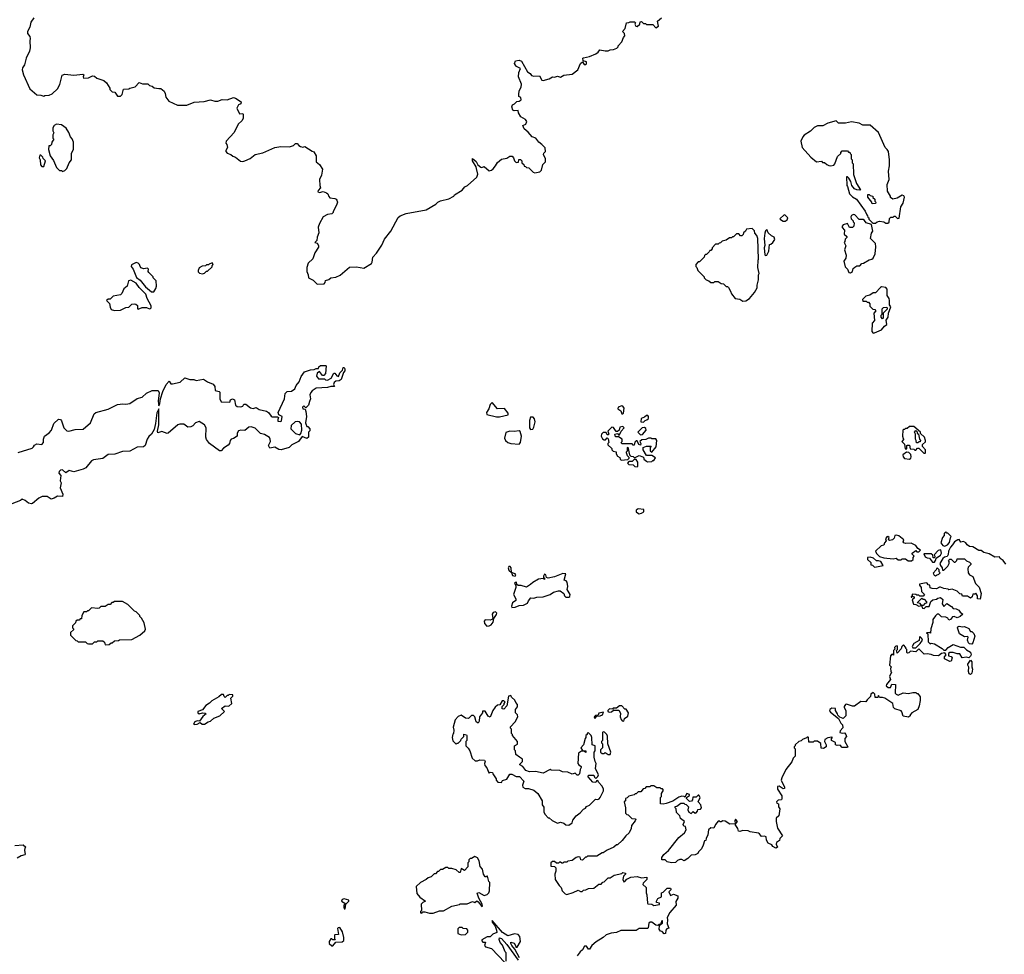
# Model space of a CAD drawing. Extents: x 2029826 to 2248070, y 228728 to 402406.
# Tile 54 of 256: x 2114611 to 2124120, y 285201 to 294228. Entities that reach past the tile are written whole.
import ezdxf

# ---------------------------------------------------------------- set-up
doc = ezdxf.new("R2010")
doc.units = 0

msp = doc.modelspace()

# ---------------------------------------------------------------- linework, layer by layer
at = {"layer": '0CON10XD'}
for points in [[(2114747.5, 294245), (2114716.7, 294205), (2114710, 294155), (2114686.2, 294115), (2114686.7, 294095), (2114707.5, 294065), (2114712.5, 294045), (2114707.5, 294025), (2114712.5, 293955), (2114706.4, 293923.6), (2114672.5, 293855), (2114657, 293793), (2114637.5, 293762.5), (2114633.8, 293745), (2114646.1, 293696.1), (2114709.3, 293559.3), (2114775, 293502.5), (2114815, 293500), (2114845, 293490), (2114853, 293497), (2114895, 293500), (2114925, 293512.5), (2114975, 293560), (2114997, 293603), (2115019.3, 293690.7), (2115045, 293703.3), (2115135, 293692.5), (2115221.7, 293701.7), (2115230, 293695), (2115222.5, 293675), (2115227, 293663), (2115275, 293666.7), (2115315, 293686.7), (2115333.6, 293683.6), (2115355, 293662.5), (2115421.7, 293641.7), (2115449.3, 293619.3), (2115480, 293565), (2115480, 293555), (2115505, 293530), (2115528.3, 293528.3), (2115555, 293490), (2115585, 293490), (2115600, 293505), (2115611.7, 293558.3), (2115665, 293560), (2115673, 293567), (2115725, 293580), (2115765, 293620), (2115798.3, 293608.3), (2115847, 293607), (2115863, 293593), (2115890, 293585), (2115908.3, 293568.3), (2115955, 293563.3), (2115975, 293562.5), (2116005, 293537.5), (2116016.2, 293515), (2116020.5, 293480.5), (2116052.3, 293442.3), (2116135, 293401.2), (2116225, 293403.3), (2116295, 293431.2), (2116393, 293437), (2116455, 293452.5), (2116495, 293442.5), (2116525, 293442.5), (2116566.1, 293456.1), (2116615, 293452.5), (2116675, 293477.5), (2116695, 293471.2), (2116750, 293435), (2116747.5, 293415), (2116722.5, 293405), (2116707.5, 293375), (2116735, 293320), (2116765, 293322.5), (2116770, 293315), (2116768.8, 293275), (2116755, 293252.5), (2116721.2, 293218.8), (2116682.3, 293137.7), (2116603.3, 293055), (2116602.5, 293035), (2116612.5, 293022.5), (2116616.7, 292995), (2116600, 292965), (2116600, 292955), (2116615, 292940), (2116650, 292925), (2116668.3, 292908.3), (2116695, 292900), (2116743, 292863), (2116765, 292857.5), (2116785, 292863.3), (2116835, 292886.7), (2116885, 292926.7), (2116959.3, 292940.7), (2117075, 292992), (2117132, 293002), (2117215, 293000), (2117255.9, 293014.1), (2117275, 293032.5), (2117291.7, 293031.7), (2117305, 293012.5), (2117322.3, 293002.3), (2117345, 292997.5), (2117365, 293002.5), (2117435, 292956.7), (2117453, 292953), (2117473, 292913), (2117472.5, 292855), (2117505, 292830), (2117536.7, 292785), (2117526.7, 292725), (2117507.5, 292685), (2117510, 292625), (2117516.7, 292603.3), (2117491.7, 292578.3), (2117490, 292565), (2117505, 292558.8), (2117543, 292567), (2117575, 292556.2), (2117587.5, 292545), (2117595, 292520), (2117606.4, 292506.4), (2117655, 292500), (2117667.5, 292495), (2117673.3, 292485), (2117678.8, 292465), (2117671.2, 292435), (2117637.5, 292375), (2117637.5, 292365), (2117625, 292352.5), (2117585, 292347.5), (2117540, 292325), (2117505, 292260), (2117492.5, 292225), (2117499.3, 292170.7), (2117483.6, 292126.4), (2117480, 292095), (2117460, 292075), (2117485, 292070), (2117496.4, 292046.4), (2117495, 292030), (2117460, 291975), (2117440.7, 291919.3), (2117396.2, 291875), (2117382.5, 291835), (2117383.3, 291795), (2117397.5, 291765), (2117400, 291735), (2117443.6, 291713.6), (2117485, 291672.5), (2117551.7, 291678.3), (2117561.7, 291688.3), (2117565, 291710), (2117595, 291720), (2117615, 291733.3), (2117665, 291741.2), (2117705, 291761.2), (2117795, 291837.5), (2117862.3, 291842.3), (2117935, 291828.8), (2118006.9, 291873.1), (2118015.8, 291885), (2118020, 291935), (2118056.1, 291973.9), (2118108.3, 292051.7), (2118133, 292107), (2118195.7, 292184.3), (2118265, 292317.5), (2118286.4, 292333.6), (2118343.9, 292356.1), (2118535, 292392.5), (2118630, 292445), (2118650, 292465), (2118675, 292477.5), (2118755, 292497.5), (2118805, 292522.5), (2118810, 292535), (2118885, 292582.5), (2118910, 292615), (2118935, 292627.5), (2119025, 292707.5), (2119035.8, 292735), (2119021.2, 292791.2)], [(2119021.2, 292791.2), (2119018.3, 292808.3), (2118983.3, 292865), (2118984.3, 292885.7), (2119017.8, 292857.8), (2119035, 292826.2), (2119065, 292804), (2119075, 292800), (2119095, 292810), (2119145, 292767.5), (2119166.7, 292773.3), (2119185, 292787.5), (2119207.5, 292815), (2119225, 292850), (2119265, 292880), (2119315, 292890), (2119345, 292910), (2119368.3, 292908.3), (2119380, 292895), (2119390, 292865), (2119405, 292850), (2119428.3, 292851.7), (2119431.7, 292878.3), (2119448.3, 292878.3), (2119460, 292865), (2119460, 292845), (2119478.3, 292828.3), (2119481.7, 292811.7), (2119495, 292810), (2119505, 292800), (2119528.3, 292798.3), (2119570, 292755), (2119585, 292750), (2119635, 292760), (2119650, 292775), (2119661.7, 292828.3), (2119690, 292855), (2119690, 292885), (2119670, 292925), (2119671.7, 292938.3), (2119690, 292955), (2119685, 292990), (2119655, 293022.5), (2119623.6, 293043.6), (2119595, 293082.5), (2119560, 293095), (2119523, 293143), (2119482.5, 293175), (2119470, 293205), (2119500, 293220), (2119508.8, 293245), (2119495, 293263.3), (2119450.7, 293290.7), (2119428.3, 293328.3), (2119425, 293350), (2119385, 293347.5), (2119373, 293353), (2119363.3, 293385), (2119370, 293405), (2119390, 293415), (2119411.7, 293438.3), (2119435, 293440), (2119452.5, 293455), (2119450, 293475), (2119430, 293485), (2119430, 293505), (2119435, 293540), (2119453.8, 293575), (2119456.4, 293603.6), (2119426.7, 293675), (2119430.7, 293719.3), (2119447.5, 293755), (2119410, 293775), (2119399.3, 293789.3), (2119390, 293805), (2119399.3, 293830.7), (2119433.6, 293836.4), (2119457, 293827), (2119513.6, 293723.6), (2119539.3, 293709.3), (2119555, 293690), (2119575, 293682.5), (2119630, 293685), (2119652.5, 293645), (2119665, 293640), (2119725, 293657.5), (2119755, 293676.2), (2119776.2, 293673.8), (2119805, 293681.2), (2119835, 293673.3), (2119865, 293692.5), (2119945, 293702.5), (2120000, 293745), (2120027.5, 293805), (2120045, 293820), (2120063.6, 293793.6), (2120075.9, 293794.1), (2120085, 293802.5), (2120085, 293820), (2120051.7, 293831.7), (2120050, 293855), (2120055, 293860), (2120115, 293872.5), (2120175, 293897.5), (2120197.5, 293915), (2120213, 293937), (2120265, 293926.7), (2120295, 293927.5), (2120313, 293937), (2120345, 293940), (2120378.3, 293951.7), (2120390, 293965), (2120390, 293975), (2120427.5, 294015), (2120443, 294057), (2120456.4, 294073.6), (2120452.5, 294095), (2120432.5, 294115), (2120457, 294143), (2120471.7, 294198.3), (2120495, 294200), (2120505, 294207.5), (2120547.5, 294207.5), (2120557.5, 294197.5), (2120552.5, 294185), (2120560, 294165), (2120575, 294162.5), (2120600, 294185), (2120601.7, 294208.3), (2120615, 294210), (2120635, 294190), (2120655, 294190), (2120665, 294182.5), (2120725, 294180), (2120755, 294150), (2120780, 294165), (2120770, 294215), (2120810, 294245)], [(2115025, 292762.5), (2115045, 292770), (2115065, 292790), (2115090, 292845), (2115112.5, 292875), (2115110, 292935), (2115131.7, 292978.3), (2115130, 293045), (2115117, 293077), (2115100, 293095), (2115085, 293140), (2115059.3, 293179.3), (2115015, 293212.5), (2114965, 293217.5), (2114943.6, 293206.4), (2114930, 293185), (2114930, 293155), (2114940, 293135), (2114930, 293115), (2114930, 293085), (2114940, 293075), (2114920, 293045), (2114918.3, 293021.7), (2114905, 293010), (2114891.7, 293008.3), (2114887.5, 292975), (2114904.1, 292914.1), (2114937, 292867), (2114965, 292800), (2114995, 292770), (2115015, 292770), (2115025, 292762.5)], [(2122851.7, 292261.7), (2122875, 292262.5), (2122893, 292277), (2122915, 292282.5), (2122956.4, 292276.4), (2122975, 292262.5), (2122995, 292262.5), (2123007, 292273), (2123011.7, 292308.3), (2123025, 292320), (2123045, 292320), (2123055, 292330), (2123065, 292330), (2123088.3, 292308.3), (2123105, 292312.5), (2123120.7, 292419.3), (2123143.3, 292455), (2123157.5, 292515), (2123148.3, 292528.3), (2123135, 292532.5), (2123085, 292503.3), (2123043, 292493), (2123021.7, 292511.7), (2123020, 292525), (2122993, 292573), (2122990, 292635), (2123007.5, 292685), (2123000, 292765), (2123010, 292815), (2123010, 292875), (2123000, 292955), (2122990, 292975), (2122970, 292995), (2122905, 293140), (2122825, 293210), (2122755, 293210), (2122717, 293227), (2122645, 293240), (2122585, 293227.5), (2122518.3, 293228.3), (2122495, 293252.5), (2122415, 293230), (2122366.4, 293203.6), (2122317, 293203), (2122285, 293186.7), (2122247.3, 293152.7), (2122187.7, 293112.3), (2122173.8, 293095), (2122153.9, 293053.9), (2122166.2, 292995), (2122250.3, 292900.3), (2122305, 292856.7), (2122355, 292860), (2122365, 292850), (2122385, 292850), (2122405, 292830), (2122425, 292820), (2122445, 292817.5), (2122475, 292822.5), (2122483.3, 292836.7), (2122510, 292905), (2122540, 292935), (2122540, 292945), (2122555, 292960), (2122605, 292960), (2122615, 292950), (2122628.3, 292948.3), (2122630, 292935), (2122640, 292925), (2122640, 292885), (2122650, 292875), (2122650, 292845), (2122660, 292835), (2122663, 292733), (2122692.5, 292645), (2122730, 292585), (2122725, 292580), (2122695, 292583.3), (2122672.5, 292595), (2122646.7, 292625), (2122636.7, 292665), (2122618.3, 292698.3), (2122605, 292710), (2122595, 292710), (2122600, 292625), (2122607, 292617), (2122626.2, 292545), (2122655, 292517.5), (2122692.5, 292495), (2122775, 292380), (2122791.7, 292341.7), (2122800, 292335), (2122801.7, 292321.7), (2122810, 292315), (2122811.7, 292301.7), (2122851.7, 292261.7)], [(2114845, 292810), (2114860, 292865), (2114837.5, 292887.5), (2114835, 292900), (2114815, 292920), (2114805, 292920), (2114800, 292895), (2114807.5, 292875), (2114810, 292825), (2114825, 292810), (2114845, 292810)], [(2122845, 292450), (2122840, 292465), (2122802.5, 292515), (2122801.7, 292538.3), (2122815, 292540), (2122825, 292530), (2122850, 292525), (2122851.7, 292511.7), (2122870, 292495), (2122870, 292475), (2122880, 292465), (2122875, 292452.5), (2122845, 292450)], [(2122005, 292282.5), (2122022.5, 292295), (2122030, 292315), (2122005, 292340), (2121995, 292342.5), (2121952.5, 292305), (2121957, 292297), (2121985, 292282.5), (2122005, 292282.5)], [(2122635, 291782.5), (2122652.5, 291795), (2122660, 291825), (2122675, 291837.5), (2122695, 291850), (2122725, 291850), (2122745, 291872.5), (2122760, 291875), (2122815, 291910), (2122840, 291915), (2122852.5, 291925), (2122873, 291967), (2122878.8, 292035), (2122875.8, 292065.8), (2122828.8, 292115), (2122838.8, 292165), (2122848.8, 292185), (2122838.3, 292248.3), (2122785, 292267.5), (2122770, 292290), (2122756.7, 292296.7), (2122717.5, 292297.5), (2122675, 292342.5), (2122665, 292346), (2122643.9, 292336.1), (2122636.7, 292325), (2122640, 292305), (2122660, 292285), (2122660, 292275), (2122670, 292265), (2122667, 292233), (2122655, 292220), (2122625, 292220), (2122605, 292260), (2122565, 292247.5), (2122553.3, 292235), (2122555, 292220), (2122577.5, 292195), (2122572.5, 292155), (2122600, 292135), (2122600, 292125), (2122583, 292107), (2122580, 292085), (2122572.5, 292075), (2122590, 292045), (2122576.7, 292005), (2122592.5, 291955), (2122590, 291925), (2122570, 291895), (2122581.7, 291841.7), (2122607, 291817), (2122617, 291787), (2122635, 291782.5)], [(2121595, 291510), (2121625, 291512.5), (2121660, 291535), (2121707, 291593), (2121731.7, 291638.3), (2121732.5, 291665), (2121747.5, 291715), (2121747.5, 291765), (2121752.5, 291775), (2121740, 291835), (2121742.5, 291905), (2121747.5, 291915), (2121740, 292115), (2121730, 292145), (2121710, 292165), (2121708.3, 292188.3), (2121685, 292210), (2121630, 292205), (2121620, 292185), (2121601.7, 292168.3), (2121598.3, 292151.7), (2121585, 292140), (2121571.7, 292141.7), (2121555, 292160), (2121535, 292160), (2121505, 292130), (2121495, 292130), (2121485, 292120), (2121465, 292120), (2121435, 292100), (2121395, 292090), (2121378.3, 292071.7), (2121365, 292070), (2121355, 292060), (2121331.7, 292058.3), (2121300, 292025), (2121300, 292015), (2121285, 292000), (2121275, 292000), (2121270, 291985), (2121245, 291960), (2121235, 291960), (2121225, 291950), (2121220, 291935), (2121188.3, 291901.7), (2121175, 291890), (2121161.7, 291888.3), (2121140, 291865), (2121140, 291845), (2121150, 291835), (2121160, 291805), (2121220, 291745), (2121220, 291735), (2121240, 291715), (2121267, 291707), (2121285, 291690), (2121315, 291690), (2121325, 291700), (2121355, 291700), (2121385, 291680), (2121408.3, 291678.3), (2121435, 291650), (2121445, 291650), (2121455, 291640), (2121476.7, 291606.7), (2121485, 291580), (2121520, 291535), (2121565, 291530), (2121595, 291510)], [(2121815, 291950), (2121825, 291952.5), (2121846.4, 291993.6), (2121853, 292057), (2121865, 292060), (2121883, 292077), (2121903.8, 292105), (2121896, 292126), (2121870.7, 292140.7), (2121840.7, 292170.7), (2121825, 292200), (2121815, 292190), (2121806.7, 292165), (2121802, 292115), (2121806.4, 292046.4), (2121801.2, 292025), (2121807.5, 291957.5), (2121815, 291950)], [(2115905, 291600), (2115926.7, 291633.3), (2115932.5, 291655), (2115930, 291705), (2115900, 291735), (2115900, 291745), (2115857.5, 291785), (2115852.5, 291795), (2115855, 291820), (2115845, 291827.5), (2115805, 291822.5), (2115785, 291830), (2115773, 291843), (2115767.5, 291865), (2115756.1, 291876.1), (2115735, 291882.5), (2115690.7, 291859.3), (2115687.5, 291845), (2115707, 291817), (2115738.3, 291738.3), (2115775, 291712.5), (2115825, 291647.5), (2115885, 291600), (2115905, 291600)], [(2116375, 291772.5), (2116395, 291780), (2116415, 291800), (2116425, 291800), (2116468.3, 291841.7), (2116470, 291855), (2116480, 291865), (2116468.3, 291878.3), (2116441.7, 291868.3), (2116435, 291860), (2116415, 291860), (2116405, 291850), (2116373, 291847), (2116345, 291830), (2116333, 291807), (2116333, 291793), (2116348.3, 291778.3), (2116375, 291772.5)], [(2115525, 291420), (2115585, 291422.5), (2115635, 291447.5), (2115665, 291452.5), (2115695, 291480), (2115715, 291482.5), (2115731.7, 291481.7), (2115748.3, 291468.3), (2115750, 291435), (2115755, 291432.5), (2115795, 291447.5), (2115835, 291446.7), (2115865, 291436.7), (2115875, 291437.5), (2115880, 291445), (2115880, 291465), (2115842.5, 291535), (2115828.3, 291578.3), (2115765, 291642.5), (2115735, 291682.5), (2115685, 291712.5), (2115660, 291705), (2115647, 291653), (2115615, 291630), (2115597, 291583), (2115585, 291570), (2115513, 291557), (2115485, 291530), (2115465, 291530), (2115450, 291515), (2115478.3, 291488.3), (2115483, 291453), (2115495, 291430), (2115525, 291420)], [(2122855, 291200), (2122865, 291202.5), (2122935, 291232.5), (2122961.7, 291268.3), (2122986.7, 291285), (2122980, 291325), (2122997.5, 291355), (2123000, 291395), (2123022.5, 291455), (2123010, 291475), (2123012.5, 291515), (2123007.5, 291535), (2122990, 291565), (2122990, 291625), (2122975, 291640), (2122935, 291647.5), (2122925, 291642.5), (2122875, 291590), (2122855, 291590), (2122821.7, 291568.3), (2122781.7, 291558.3), (2122750, 291525), (2122755, 291510), (2122785, 291510), (2122795, 291500), (2122808.3, 291498.3), (2122820, 291485), (2122821.7, 291461.7), (2122851.7, 291431.7), (2122868.3, 291428.3), (2122880, 291415), (2122860, 291395), (2122867, 291323), (2122842.5, 291297.5), (2122840, 291215), (2122855, 291200)], [(2122945, 291340), (2122930, 291355), (2122930, 291375), (2122940, 291385), (2122940, 291435), (2122953, 291447), (2122985, 291450), (2122990, 291445), (2122988.3, 291431.7), (2122950, 291395), (2122950, 291345), (2122945, 291340)], [(2114595, 290046.7), (2114729.5, 290090.5), (2114745, 290102.5), (2114752.3, 290117.7), (2114775, 290131.2), (2114825, 290124), (2114840.6, 290145), (2114840, 290175), (2114848.8, 290205), (2114895, 290237.5), (2114916.7, 290265), (2114941.2, 290328.8), (2114985, 290370), (2115005, 290366), (2115014, 290355), (2115036, 290285), (2115065, 290256.2), (2115085, 290252.5), (2115145, 290269.2), (2115225, 290272), (2115294.1, 290335.9), (2115329.3, 290420.7), (2115346.4, 290433.6), (2115465, 290466.7), (2115555, 290510), (2115606.4, 290516.4), (2115635, 290513.3), (2115675, 290521.2), (2115745, 290570), (2115795, 290583.3), (2115835, 290620), (2115890, 290645), (2115947, 290647), (2115956.2, 290625), (2115948.8, 290545), (2115955, 290500), (2115965, 290520), (2115970, 290565), (2115993.1, 290636.9), (2116025, 290703.3), (2116055, 290736.7), (2116071.2, 290711.2), (2116085, 290710), (2116161.7, 290728.3), (2116205, 290770), (2116255, 290753.3), (2116293, 290753), (2116315, 290743.3), (2116385, 290755.8), (2116425, 290731.2), (2116479.3, 290709.3), (2116496.4, 290686.4), (2116500, 290645), (2116537, 290637), (2116545, 290630), (2116543, 290567), (2116555, 290537.5), (2116640, 290535), (2116647.5, 290555), (2116666.4, 290566.4), (2116686.1, 290556.1), (2116696.2, 290505), (2116712.1, 290492.1), (2116745, 290487.5), (2116764.3, 290495.7), (2116776.4, 290513.6), (2116795, 290516), (2116838.3, 290478.3), (2116865, 290473.3), (2116895, 290481.2), (2116924, 290464), (2116995, 290446.7), (2117015, 290433.3), (2117038, 290398), (2117047.5, 290392.5), (2117101.7, 290391.7), (2117110, 290385), (2117102.5, 290365), (2117105, 290350), (2117131.7, 290348.3), (2117140, 290355), (2117147, 290397), (2117115, 290410), (2117106.2, 290435), (2117168.8, 290565), (2117175, 290617.5), (2117195, 290636.2), (2117235, 290640), (2117268.3, 290661.7), (2117279.2, 290695), (2117309.7, 290730.3), (2117329.3, 290780.7), (2117362.3, 290827.7), (2117420, 290845), (2117455, 290848.8), (2117475, 290860), (2117495, 290860), (2117500, 290875), (2117515, 290887.5), (2117565, 290887.5), (2117570, 290885), (2117565, 290810), (2117548.3, 290791.7), (2117535, 290790), (2117505, 290830), (2117482.5, 290815), (2117477.5, 290785), (2117495, 290760), (2117555, 290760), (2117565, 290750), (2117585, 290747.5), (2117617.5, 290765), (2117645, 290812.5), (2117655, 290812.5), (2117675, 290787.5), (2117688.3, 290781.7), (2117703.9, 290816.1), (2117727, 290843), (2117735, 290870), (2117745, 290870), (2117750, 290855), (2117750, 290835), (2117738.3, 290821.7), (2117716.1, 290753.9), (2117695, 290740), (2117665, 290737.5), (2117647.5, 290725), (2117642.5, 290705), (2117650, 290685), (2117615, 290686.7), (2117585, 290674.4), (2117475, 290670), (2117436.2, 290643.8), (2117421.7, 290628.3), (2117413.3, 290605), (2117418, 290565), (2117410, 290540), (2117400, 290505), (2117385, 290487.5), (2117375, 290480), (2117355, 290497.5), (2117342.5, 290485), (2117345, 290470), (2117367.5, 290467.5), (2117373.3, 290445), (2117380, 290395), (2117370, 290335), (2117373.6, 290323.6), (2117385, 290300), (2117395, 290297.5), (2117412.5, 290275), (2117411.7, 290258.3), (2117400, 290245), (2117400, 290195), (2117385, 290183.3), (2117338.3, 290201.7), (2117303.3, 290155), (2117239.5, 290120.5), (2117212.5, 290095), (2117136.1, 290073.9), (2117115, 290076.7), (2117075, 290098.8), (2117025, 290090), (2117013.3, 290115), (2117032, 290155), (2117030.8, 290175), (2117021.7, 290191.7), (2116975, 290221.2), (2116935, 290231.2), (2116884.1, 290284.1), (2116845, 290296.2), (2116825, 290291.2), (2116785, 290261.2), (2116745, 290263.3), (2116725, 290256.7), (2116712.5, 290235), (2116710, 290205), (2116677, 290183), (2116653.3, 290175), (2116644, 290165), (2116637.5, 290135), (2116625, 290120), (2116580.3, 290089.7), (2116556.7, 290065), (2116540, 290065), (2116445, 290133.3), (2116415, 290173.3), (2116407.3, 290197.3), (2116411.4, 290285), (2116395.4, 290315.4), (2116345, 290348.6), (2116307.5, 290335), (2116282.5, 290305), (2116263.6, 290296.4), (2116235, 290293.8), (2116195, 290320), (2116157, 290323), (2116138.8, 290315), (2116045, 290234.2), (2116035, 290232), (2115985, 290251.4), (2115945, 290237.5), (2115940, 290255), (2115954.1, 290315.9), (2115955, 290470), (2115935, 290430), (2115923, 290327), (2115908.8, 290271.2), (2115884.3, 290225.7), (2115858.7, 290201.3), (2115842.5, 290175), (2115822.5, 290115), (2115805, 290103.8), (2115745, 290098), (2115675, 290061.2), (2115605, 290058.8), (2115528.3, 290031.7), (2115465, 290030), (2115415, 289990), (2115325, 289975.8), (2115305, 289966.2), (2115249.5, 289900.5), (2115223.6, 289886.4), (2115135, 289861.2), (2115087, 289873), (2115055, 289852.5), (2115025, 289880), (2115005, 289877.5), (2114992.5, 289865), (2114988.3, 289848.3), (2115007.5, 289825), (2115000, 289775), (2115012.5, 289755), (2115002.5, 289705), (2115028.8, 289645), (2115025, 289622.5), (2114975, 289627.5), (2114943.6, 289606.4), (2114915, 289596.7), (2114875, 289622), (2114827.3, 289622.7), (2114795, 289606), (2114735.6, 289554.4), (2114725, 289552), (2114695, 289560), (2114662.5, 289585), (2114635, 289596.7), (2114620, 289585), (2114535, 289552)], [(2119245, 290392.9), (2119327, 290413), (2119328.3, 290428.3), (2119291.7, 290471.7), (2119225, 290470), (2119175, 290530), (2119155, 290510), (2119141.7, 290468.3), (2119117.5, 290435), (2119122.5, 290415), (2119215, 290392.9), (2119245, 290392.9)], [(2120435, 290422.5), (2120441.7, 290428.3), (2120450, 290475), (2120436.7, 290496.7), (2120425, 290500), (2120390, 290485), (2120388.3, 290468.3), (2120415, 290450), (2120425, 290422.5), (2120435, 290422.5)], [(2117315, 290220), (2117325, 290230), (2117336.7, 290265), (2117331.7, 290321.7), (2117313.9, 290343.9), (2117295, 290348.8), (2117270, 290345), (2117231.7, 290308.3), (2117230, 290275), (2117275, 290232.5), (2117315, 290220)], [(2119545, 290270), (2119565, 290272.5), (2119577, 290293), (2119587.5, 290345), (2119581.7, 290371.7), (2119568.3, 290388.3), (2119545, 290390), (2119534.1, 290355.9), (2119533.3, 290285), (2119545, 290270)], [(2120635, 290340), (2120651.7, 290358.3), (2120668.3, 290361.7), (2120682.5, 290375), (2120682.5, 290395), (2120676.1, 290406.1), (2120665, 290406.7), (2120645, 290390), (2120613, 290377), (2120610, 290345), (2120635, 290340)], [(2119435, 290127.5), (2119446.8, 290143.2), (2119455.8, 290204.2), (2119445, 290250), (2119435, 290257.5), (2119385, 290250), (2119345, 290253.3), (2119305, 290240), (2119292.5, 290185), (2119302.5, 290165), (2119323.6, 290143.6), (2119354.1, 290134.1), (2119435, 290127.5)], [(2120675, 289957.5), (2120715, 289960), (2120725, 289970), (2120735, 289970), (2120750, 289995), (2120715, 290020), (2120665, 290020), (2120633, 290073), (2120632.5, 290095), (2120665, 290110), (2120708.3, 290108.3), (2120700, 290095), (2120700, 290065), (2120715, 290050), (2120757, 290103), (2120762.5, 290165), (2120755, 290180), (2120715, 290180), (2120707, 290187), (2120685, 290187.5), (2120656.4, 290173.6), (2120618.3, 290171.7), (2120600, 290155), (2120610, 290135), (2120605, 290120), (2120590, 290125), (2120575, 290160), (2120565, 290160), (2120551.7, 290148.3), (2120545, 290120), (2120535, 290120), (2120525, 290130), (2120425, 290130), (2120420, 290145), (2120430, 290155), (2120430, 290175), (2120395, 290200), (2120365, 290200), (2120360, 290225), (2120385, 290230), (2120395, 290220), (2120405, 290220), (2120420, 290255), (2120447.5, 290285), (2120435, 290300), (2120407, 290293), (2120400, 290265), (2120385, 290250), (2120371.7, 290251.7), (2120345, 290290), (2120328.3, 290291.7), (2120290, 290255), (2120300, 290225), (2120295, 290220), (2120285, 290220), (2120275, 290240), (2120245, 290240), (2120230, 290225), (2120227.5, 290205), (2120240.7, 290180.7), (2120255, 290170), (2120268.3, 290171.7), (2120285, 290190), (2120295, 290180), (2120300, 290145), (2120290, 290135), (2120291.7, 290121.7), (2120330, 290085), (2120330, 290075), (2120341.7, 290061.7), (2120370, 290055), (2120370, 290035), (2120383, 290013), (2120408.3, 289998.3), (2120410, 289985), (2120420, 289975), (2120485, 289980), (2120498.3, 289991.7), (2120498.3, 289998.3), (2120480, 290015), (2120470, 290045), (2120470, 290055), (2120480, 290065), (2120480, 290095), (2120485, 290100), (2120500, 290025), (2120511.7, 290011.7), (2120535, 290010), (2120545, 290000), (2120555, 290000), (2120595, 290020), (2120630, 290005), (2120640, 289995), (2120640, 289985), (2120665, 289962.5), (2120675, 289957.5)], [(2120605, 290220), (2120625, 290222.5), (2120660, 290265), (2120658.3, 290278.3), (2120645, 290290), (2120623.9, 290286.1), (2120580, 290245), (2120605, 290220)], [(2123355, 290040), (2123360, 290045), (2123360, 290075), (2123330, 290105), (2123330, 290125), (2123358.3, 290151.7), (2123360, 290165), (2123350, 290195), (2123311.7, 290231.7), (2123310, 290245), (2123245, 290297.5), (2123205, 290300), (2123181.7, 290278.3), (2123165, 290280), (2123155, 290270), (2123145, 290270), (2123140, 290265), (2123137.5, 290205), (2123142.5, 290182.5), (2123150, 290175), (2123130, 290155), (2123157, 290127), (2123161.7, 290081.7), (2123178.3, 290081.7), (2123180, 290115), (2123185, 290120), (2123205, 290120), (2123211.7, 290081.7), (2123245, 290080), (2123255, 290070), (2123265, 290070), (2123281.7, 290088.3), (2123295, 290090), (2123341.7, 290041.7), (2123355, 290040)], [(2123285, 290140), (2123271.7, 290141.7), (2123270, 290165), (2123262.5, 290175), (2123262.5, 290225), (2123252.5, 290245), (2123265, 290260), (2123278.3, 290248.3), (2123280, 290235), (2123290, 290225), (2123300, 290175), (2123310, 290165), (2123308.3, 290151.7), (2123295, 290150), (2123285, 290140)], [(2123205, 289982.5), (2123218.3, 289991.7), (2123220, 290005), (2123217, 290027), (2123198.3, 290048.3), (2123175, 290050), (2123140, 290025), (2123142.5, 290005), (2123155, 289990), (2123205, 289982.5)], [(2120575, 289910), (2120580, 289915), (2120580, 289955), (2120565, 289980), (2120545, 289980), (2120525, 289960), (2120495, 289960), (2120480, 289945), (2120493, 289933), (2120535, 289930), (2120553, 289913), (2120575, 289910)], [(2120595, 289456.7), (2120615, 289462.5), (2120640, 289475), (2120638.3, 289498.3), (2120585, 289502.5), (2120565, 289490), (2120563.3, 289475), (2120577.5, 289465), (2120595, 289456.7)], [(2123545, 289142.5), (2123572.5, 289155), (2123590.7, 289179.3), (2123600, 289225), (2123607.5, 289235), (2123575, 289270), (2123565, 289270), (2123555, 289280), (2123540, 289265), (2123540, 289245), (2123523, 289227), (2123507.5, 289175), (2123525, 289150), (2123545, 289142.5)], [(2123225, 289000), (2123240, 289015), (2123240, 289035), (2123250, 289045), (2123230, 289065), (2123230, 289075), (2123265, 289100), (2123275, 289090), (2123295, 289090), (2123310, 289105), (2123285, 289120), (2123265, 289150), (2123221.7, 289171.7), (2123165, 289170), (2123150, 289175), (2123142.5, 289185), (2123150, 289205), (2123102.5, 289242.5), (2123075, 289250), (2123063, 289247), (2123055, 289220), (2123040, 289205), (2123015, 289197.5), (2123000, 289205), (2123008.3, 289228.3), (2122995, 289237.5), (2122985, 289232.5), (2122972.5, 289215), (2122977.5, 289195), (2122962.5, 289175), (2122956.1, 289153.9), (2122930, 289145), (2122876.7, 289095), (2122885, 289072.5), (2122913.8, 289043.8), (2122955, 289030), (2123045, 289020), (2123075, 289027.5), (2123095, 289010), (2123125, 289010), (2123135, 289020), (2123165, 289020), (2123193, 289003), (2123225, 289000)], [(2124135, 288970), (2124107.5, 289005), (2124080, 289025), (2124075, 289040), (2124028.3, 289038.3), (2123975, 289070), (2123923, 289083), (2123895, 289100), (2123875, 289100), (2123815, 289137.5), (2123785, 289140), (2123760, 289155), (2123750, 289175), (2123727, 289187), (2123701.7, 289181.7), (2123685, 289207.5), (2123670, 289205), (2123637.5, 289185), (2123620, 289155), (2123600, 289135), (2123580, 289095), (2123577, 289063), (2123567, 289043), (2123543, 289037), (2123525, 289022.5), (2123497.5, 288975), (2123502.5, 288955), (2123520, 288935), (2123521.7, 288911.7), (2123535, 288910), (2123575, 288950), (2123586.7, 288975), (2123587.5, 288995), (2123580, 289005), (2123595, 289017.5), (2123607.5, 289017.5), (2123635, 288990), (2123645, 288990), (2123660, 289005), (2123665, 289020), (2123735, 289020), (2123755, 289000), (2123785, 288990), (2123797, 288977), (2123797.5, 288965), (2123771.2, 288938.8), (2123766.7, 288925), (2123772.5, 288885), (2123785, 288867.5), (2123815, 288850), (2123841.7, 288781.7), (2123877, 288747), (2123897.5, 288685), (2123888.3, 288631.7), (2123860, 288635), (2123860, 288665), (2123845, 288690), (2123835, 288680), (2123815, 288680), (2123810, 288655), (2123795, 288640), (2123765, 288660), (2123715, 288660), (2123708.3, 288678.3), (2123691.7, 288681.7), (2123665, 288710), (2123615, 288727.5), (2123585, 288720), (2123577, 288727), (2123535, 288733.3), (2123505, 288747.5), (2123495, 288747.5), (2123465, 288730), (2123423, 288733), (2123405, 288740), (2123400, 288765), (2123385, 288770), (2123376.4, 288786.4), (2123365, 288790), (2123300, 288775), (2123300, 288765), (2123317.5, 288745), (2123320, 288705), (2123350, 288675), (2123335, 288660), (2123305, 288660), (2123295, 288670), (2123275, 288670), (2123267, 288677), (2123231.7, 288678.3), (2123230, 288660), (2123221.7, 288658.3), (2123221.7, 288651.7), (2123228.3, 288651.7), (2123230, 288660), (2123250, 288655), (2123248.3, 288641.7), (2123230, 288625), (2123241.7, 288581.7), (2123265, 288580), (2123295, 288562.5), (2123320, 288570), (2123330, 288545), (2123345, 288540), (2123365, 288560), (2123395, 288560), (2123411.7, 288608.3), (2123430, 288625), (2123465, 288630), (2123478.3, 288641.7), (2123505, 288647.5), (2123527, 288627), (2123520, 288585), (2123535, 288560), (2123565, 288590), (2123610, 288560), (2123625, 288542.5), (2123655, 288537.5), (2123680, 288525), (2123692.5, 288505), (2123720, 288485), (2123695, 288463.3), (2123665, 288450), (2123635, 288462.5), (2123618.3, 288461.7), (2123600, 288435), (2123585, 288430), (2123575, 288447.5), (2123555, 288457.5), (2123515, 288460), (2123486.4, 288486.4), (2123470, 288485), (2123455, 288470), (2123428.8, 288435), (2123430, 288405), (2123410, 288345), (2123408.3, 288301.7), (2123395, 288310), (2123370, 288305), (2123380, 288295), (2123385, 288220), (2123405, 288200), (2123415, 288207.5), (2123445, 288200)], [(2123445, 288990), (2123456.7, 289005), (2123461.7, 289028.3), (2123503.3, 289055), (2123513, 289077), (2123507, 289107), (2123480, 289100), (2123441.7, 289058.3), (2123450, 289045), (2123445, 289030), (2123431.7, 289031.7), (2123430, 289055), (2123415, 289070), (2123341.7, 289068.3), (2123355, 289040), (2123375, 289030), (2123398.3, 289028.3), (2123425, 288990), (2123445, 288990)], [(2122865, 288940), (2122885, 288942.5), (2122950, 288955), (2122926, 288996), (2122905, 289002.5), (2122885, 289000), (2122856.1, 289026.1), (2122825, 289036.7), (2122800, 289035), (2122800, 289015), (2122830, 288985), (2122831.7, 288961.7), (2122848.3, 288958.3), (2122865, 288940)], [(2119395, 288852.5), (2119402.5, 288865), (2119397.5, 288875), (2119360, 288890), (2119357.5, 288935), (2119347.7, 288947.7), (2119335, 288946.2), (2119328.8, 288935), (2119335, 288910), (2119360, 288890), (2119370.7, 288860.7), (2119395, 288852.5)], [(2123455, 288857.5), (2123465, 288862.5), (2123488.3, 288871.7), (2123500, 288885), (2123490, 288895), (2123490, 288915), (2123475, 288930), (2123465, 288926.7), (2123462.5, 288915), (2123433, 288883), (2123441.7, 288861.7), (2123455, 288857.5)], [(2119365, 288550), (2119395, 288552.5), (2119435, 288570), (2119475, 288573.8), (2119515, 288591.2), (2119523.3, 288615), (2119546.1, 288643.9), (2119575, 288641.2), (2119605, 288650), (2119665, 288652.5), (2119732.5, 288675), (2119765, 288697.5), (2119815, 288712.5), (2119831.7, 288711.7), (2119865, 288687.5), (2119871.2, 288665), (2119885, 288650), (2119915, 288650), (2119923.6, 288656.4), (2119926.7, 288675), (2119897.5, 288725), (2119903.3, 288755), (2119897, 288797), (2119888.3, 288808.3), (2119870, 288815), (2119886.7, 288876.7), (2119855, 288880), (2119775, 288846.7), (2119715, 288832.5), (2119700, 288840), (2119692.5, 288865), (2119678.3, 288871.7), (2119670, 288855), (2119670, 288845), (2119680, 288835), (2119678.3, 288821.7), (2119665, 288830), (2119620, 288825), (2119565, 288793.3), (2119545, 288772.5), (2119505, 288746.7), (2119453, 288763), (2119423.3, 288763.3), (2119412.5, 288772.5), (2119407.5, 288795), (2119395, 288792.5), (2119390, 288785), (2119401.7, 288761.7), (2119402.5, 288745), (2119381.2, 288675), (2119403.3, 288635), (2119403, 288617), (2119370, 288595), (2119360, 288565), (2119365, 288550)], [(2115435, 288190), (2115475, 288192.5), (2115495, 288210), (2115505, 288210), (2115525, 288230), (2115565, 288232.5), (2115575, 288240), (2115695, 288242.5), (2115770, 288285), (2115820, 288325), (2115827, 288343), (2115811.7, 288401.7), (2115787, 288447), (2115770, 288465), (2115770, 288475), (2115735, 288510), (2115720, 288515), (2115655, 288580), (2115605, 288610), (2115525, 288610), (2115515, 288600), (2115501.7, 288598.3), (2115485, 288580), (2115465, 288580), (2115435, 288560), (2115395, 288560), (2115377, 288543), (2115365, 288540), (2115303, 288547), (2115275, 288520), (2115265, 288520), (2115255, 288510), (2115231.7, 288508.3), (2115210, 288475), (2115208.3, 288441.7), (2115195, 288440), (2115185, 288430), (2115165, 288430), (2115151.7, 288418.3), (2115148.3, 288401.7), (2115120, 288375), (2115120, 288355), (2115130, 288345), (2115130, 288335), (2115101.7, 288308.3), (2115100, 288285), (2115151.7, 288231.7), (2115165, 288230), (2115175, 288220), (2115245, 288220), (2115263, 288203), (2115275, 288200), (2115315, 288200), (2115331.7, 288218.3), (2115355, 288220), (2115365, 288230), (2115415, 288230), (2115430, 288215), (2115435, 288190)], [(2123335, 288570), (2123320, 288570), (2123308.3, 288588.3), (2123280, 288595), (2123325, 288640), (2123335, 288630), (2123345, 288630), (2123370, 288605), (2123368.3, 288591.7), (2123351.7, 288588.3), (2123335, 288570)], [(2119121.7, 288371.7), (2119145, 288372.5), (2119165, 288383.3), (2119185, 288410), (2119190, 288445), (2119216.4, 288483.6), (2119217.5, 288495), (2119205, 288507.5), (2119185, 288502.5), (2119172.5, 288485), (2119180, 288445), (2119170, 288435), (2119155, 288427.5), (2119105, 288432.5), (2119095, 288420), (2119100, 288395), (2119121.7, 288371.7)], [(2123805, 288197.5), (2123785, 288200), (2123775, 288210), (2123763.3, 288235), (2123770, 288265), (2123765, 288270), (2123735, 288267.5), (2123687, 288297), (2123667.5, 288355), (2123670, 288365), (2123685, 288370), (2123715, 288362.5), (2123737, 288367), (2123776.7, 288346.7), (2123795, 288320), (2123805, 288320), (2123825, 288300), (2123836.2, 288275), (2123815, 288210), (2123805, 288197.5)], [(2123265, 288160), (2123308.3, 288201.7), (2123330, 288235), (2123325, 288250), (2123305, 288270), (2123300, 288265), (2123298.3, 288231.7), (2123247, 288203), (2123230, 288175), (2123235, 288160), (2123265, 288160)], [(2123445, 288200), (2123520, 288155), (2123535, 288140), (2123555, 288140), (2123577.5, 288165), (2123625, 288192.5), (2123697, 288167), (2123728.8, 288168.8), (2123755, 288143.3), (2123795, 288120), (2123800, 288095), (2123795, 288080), (2123776.4, 288063.6), (2123755, 288070), (2123713.6, 288063.6), (2123691.7, 288101.7), (2123665, 288102.5), (2123625, 288117.5), (2123595, 288117.5), (2123582.5, 288105), (2123582.5, 288085), (2123607, 288077), (2123617.5, 288065), (2123608.3, 288031.7), (2123595, 288030), (2123542.5, 288055), (2123542.5, 288075), (2123557.5, 288095), (2123545, 288112.5), (2123515, 288107.5), (2123485, 288083.3), (2123435, 288086.7), (2123415, 288096.7), (2123375, 288102.5), (2123345, 288100), (2123295, 288150), (2123267, 288123), (2123215, 288130), (2123198.3, 288111.7), (2123185, 288110), (2123180, 288115), (2123180, 288145), (2123170, 288155), (2123170, 288165), (2123145, 288190), (2123130, 288175), (2123125, 288150), (2123085, 288110), (2123080, 288135), (2123090, 288145), (2123090, 288175), (2123085, 288180), (2123071.7, 288178.3), (2123060, 288165), (2123061.7, 288148.3), (2123050, 288135), (2123048.3, 288091.7), (2123035, 288100), (2123020, 288085), (2123012.5, 287995), (2123030, 287975), (2123020, 287965), (2123023, 287933), (2123030, 287925), (2123012.5, 287885), (2123020, 287855), (2122981.7, 287808.3), (2122980, 287795), (2122998.3, 287778.3), (2123021.7, 287778.3), (2123035, 287810), (2123068.3, 287808.3), (2123067.5, 287725), (2123075, 287712.5), (2123093.6, 287703.6), (2123143.6, 287726.4), (2123195, 287720), (2123235, 287730), (2123265, 287730), (2123275, 287720), (2123285, 287720), (2123307, 287687), (2123308.3, 287651.7), (2123299.3, 287600.7), (2123283.6, 287566.4), (2123227, 287533), (2123210, 287515), (2123210, 287505), (2123195, 287492.5), (2123141.7, 287501.7), (2123131.7, 287541.7), (2123123, 287553), (2123061.7, 287571.7), (2123050, 287585), (2123042.5, 287625), (2122966.1, 287676.1), (2122945, 287682.5), (2122915, 287680), (2122905, 287700), (2122898.3, 287681.7), (2122871.7, 287681.7), (2122870, 287715), (2122855, 287730), (2122830, 287715), (2122828.3, 287691.7), (2122795, 287660), (2122781.7, 287638.3), (2122735, 287643.3), (2122671.7, 287598.3), (2122655, 287597.5), (2122595, 287616.7), (2122585, 287612.5), (2122572.5, 287595), (2122572.5, 287585), (2122590, 287555), (2122590, 287505), (2122565, 287480), (2122531.7, 287491.7), (2122511.7, 287511.7), (2122510, 287525), (2122490, 287555), (2122490, 287575), (2122455, 287580), (2122433.6, 287566.4), (2122433, 287553), (2122440.7, 287540.7), (2122518.3, 287478.3), (2122540, 287435), (2122557, 287417), (2122561.7, 287388.3), (2122535, 287360), (2122530, 287345), (2122555, 287337.5), (2122575, 287340), (2122590, 287325), (2122597.5, 287305), (2122580, 287285), (2122580, 287255), (2122610, 287205), (2122605, 287200), (2122555, 287200), (2122535, 287220), (2122505, 287217.5), (2122490, 287225), (2122488.3, 287248.3), (2122450, 287265), (2122452.5, 287287.5), (2122460, 287295), (2122455, 287300), (2122415, 287293.3), (2122386.7, 287275), (2122382.5, 287255), (2122400, 287225), (2122400, 287205), (2122375, 287190), (2122351.7, 287191.7), (2122348.3, 287238.3), (2122315, 287260), (2122285, 287260), (2122275, 287250), (2122231.7, 287251.7), (2122230, 287295), (2122225, 287300), (2122215, 287300), (2122208.3, 287291.7), (2122170, 287275), (2122157, 287263), (2122135, 287257.5), (2122100, 287225), (2122100, 287215), (2122090, 287205), (2122090, 287195), (2122100, 287185), (2122100, 287115), (2122080, 287095), (2122068.3, 287061.7), (2122010, 286985), (2121970, 286905), (2121963.6, 286883.6), (2121997.5, 286815), (2121998.3, 286801.7), (2121985, 286800), (2121945, 286826.7), (2121928.3, 286821.7), (2121930, 286795), (2121971.7, 286731.7), (2121972.5, 286705), (2121968.3, 286691.7), (2121935, 286690), (2121920, 286675), (2121921.7, 286661.7), (2121940, 286655), (2121940, 286625), (2121952.5, 286605), (2121941.7, 286538.3), (2121917.5, 286515), (2121917.5, 286485), (2121928.3, 286418.3), (2121976.7, 286345), (2121951.7, 286318.3), (2121948.3, 286301.7), (2121918.3, 286281.7), (2121917.5, 286265), (2121930, 286235), (2121915, 286227.5), (2121885, 286242.5), (2121875, 286260), (2121840, 286275), (2121823.8, 286305), (2121820, 286335), (2121805, 286343.8), (2121775, 286340), (2121756.7, 286365), (2121745, 286371.2), (2121665, 286383.8), (2121645, 286393.3), (2121595, 286397.5), (2121565, 286387.5), (2121551.7, 286391.7), (2121547.5, 286417.5), (2121520, 286455), (2121542.5, 286485), (2121525, 286506.7), (2121517.5, 286495), (2121520, 286460), (2121468.3, 286458.3), (2121425, 286487.5), (2121400.7, 286489.3), (2121385, 286480), (2121375, 286480), (2121365, 286490), (2121355, 286487.5), (2121330, 286455), (2121315, 286420), (2121285, 286422.5), (2121262.5, 286405), (2121256.4, 286353.6), (2121241.7, 286318.3), (2121238.3, 286301.7), (2121223, 286297), (2121212.5, 286255), (2121195, 286220), (2121165, 286190), (2121160, 286175), (2121135, 286162.5), (2121095, 286157.5), (2121065, 286127.5), (2121027, 286103), (2121007, 286117), (2120985, 286117.5), (2120963.6, 286106.4), (2120945, 286086.7), (2120905, 286083.3), (2120864.1, 286094.1), (2120845, 286112.5), (2120813.8, 286113.8), (2120813.3, 286135), (2120833.3, 286165), (2120875.6, 286204.4), (2120975, 286330), (2121032.5, 286375), (2121047.5, 286405), (2121040, 286435), (2121025, 286440), (2121020, 286455), (2121030, 286485), (2120991.7, 286511.7), (2120985, 286540), (2120955, 286570), (2120950, 286605), (2120940, 286615), (2120941.7, 286628.3), (2120958.3, 286631.7), (2120995, 286660), (2121025, 286660), (2121035, 286650), (2121048.3, 286648.3), (2121070, 286625), (2121062.5, 286595), (2121074.1, 286574.1), (2121095, 286562.5), (2121115, 286580), (2121133.3, 286563.3), (2121145, 286567.5), (2121157, 286583), (2121160, 286600), (2121185, 286602.5), (2121196.7, 286615), (2121187.5, 286645), (2121162.5, 286675), (2121182.5, 286715), (2121168.3, 286738.3), (2121161.7, 286738.3), (2121145, 286720), (2121111.7, 286718.3), (2121107, 286693), (2121098.3, 286681.7), (2121078.3, 286678.3), (2121050, 286705), (2121050, 286715), (2121080, 286735), (2121080, 286745), (2121055, 286753.3), (2121035, 286720), (2121026.7, 286726.7), (2121005, 286728.8), (2120975, 286718.8), (2120918.8, 286681.2), (2120853.6, 286656.4), (2120825, 286650), (2120800, 286655), (2120800, 286715), (2120810, 286725), (2120810, 286755), (2120830, 286785), (2120818.3, 286798.3), (2120805, 286800), (2120795, 286810), (2120765, 286810), (2120735, 286830), (2120705, 286830), (2120695, 286820), (2120661.7, 286818.3), (2120648.3, 286801.7), (2120631.7, 286798.3), (2120608.3, 286771.7), (2120585, 286770), (2120565, 286750), (2120555, 286750), (2120545, 286740), (2120495, 286730), (2120478.3, 286711.7), (2120460, 286705), (2120460, 286685), (2120450, 286675), (2120460, 286615), (2120460, 286565), (2120475, 286550), (2120488.3, 286548.3), (2120521.7, 286511.7), (2120555, 286510), (2120560, 286505), (2120555, 286490), (2120520, 286445), (2120517.5, 286415), (2120497.5, 286375), (2120463.6, 286346.4), (2120429.3, 286300.7), (2120385, 286260), (2120375, 286260), (2120350, 286235), (2120283, 286207), (2120245, 286180), (2120235, 286180), (2120185, 286150), (2120095, 286150), (2120085, 286140), (2120075, 286140), (2120045, 286110), (2120030, 286115), (2120025, 286140), (2120005, 286142.5), (2119985, 286136.7), (2119945, 286107.5), (2119905, 286100), (2119895, 286090), (2119865, 286090), (2119855, 286080), (2119845, 286080), (2119835, 286090), (2119825, 286090), (2119815, 286080), (2119795, 286080), (2119775, 286097.5), (2119755, 286097.5), (2119740, 286085), (2119741.7, 286051.7), (2119775, 286050), (2119790, 286035), (2119790, 286005), (2119777.5, 285975), (2119783, 285923), (2119820, 285865), (2119840, 285845), (2119850, 285815), (2119880, 285785), (2119895, 285780), (2119955, 285797.5), (2120005, 285820), (2120028.3, 285808.3), (2120041.7, 285808.3), (2120055, 285820), (2120077, 285823), (2120103, 285837), (2120155, 285840), (2120205, 285880), (2120225, 285880), (2120243, 285897), (2120255, 285900), (2120295, 285940), (2120315, 285940), (2120353, 285967), (2120427, 285983), (2120435, 285990), (2120460, 285985), (2120460, 285975), (2120443, 285957), (2120436.7, 285925), (2120445, 285902.5), (2120455, 285903.3), (2120473.9, 285926.1), (2120513.6, 285946.4), (2120575, 285952.5), (2120615, 285940), (2120666.4, 285946.4), (2120667, 285923), (2120631.7, 285888.3), (2120630, 285875), (2120660, 285845), (2120660, 285795), (2120667.5, 285775), (2120672.5, 285695), (2120678.3, 285688.3), (2120715, 285686.7), (2120735, 285673.3), (2120789.3, 285680.7), (2120790, 285695), (2120761.7, 285701.7), (2120760, 285715), (2120775, 285740), (2120810, 285755), (2120810, 285795), (2120825, 285800), (2120865, 285840), (2120895, 285840), (2120900, 285835), (2120900, 285825), (2120880, 285805), (2120895, 285770), (2120925, 285782.5), (2120966.7, 285766.7), (2120966.7, 285745), (2120948.3, 285711.7), (2120950, 285675), (2120890, 285605), (2120863, 285557), (2120867.5, 285535), (2120862.5, 285495), (2120880, 285455), (2120861.7, 285448.3), (2120850, 285435), (2120847, 285403), (2120835, 285400), (2120815, 285420), (2120800, 285425), (2120787.5, 285445), (2120790, 285475), (2120800, 285490), (2120818.3, 285501.7), (2120820, 285525), (2120812.5, 285525), (2120800, 285490), (2120785, 285490), (2120775, 285480), (2120753, 285483), (2120715, 285512.5), (2120698.3, 285511.7), (2120688.3, 285501.7), (2120681.7, 285458.3), (2120675, 285450), (2120595, 285450), (2120565, 285432.5), (2120415, 285432.5), (2120375, 285412.5), (2120323, 285407), (2120275, 285390), (2120245, 285362.5), (2120177, 285323), (2120137.5, 285285)], [(2123795, 287902.5), (2123781.7, 287911.7), (2123773, 287933), (2123777.5, 287975), (2123767.5, 287995), (2123767.5, 288005), (2123795, 288042.5), (2123806.2, 288025), (2123806.4, 287976.4), (2123813.3, 287955), (2123807.5, 287915), (2123795, 287902.5)], [(2116295, 287420), (2116325, 287422.5), (2116355, 287440), (2116373, 287423), (2116395, 287423.3), (2116430, 287445), (2116455, 287452.5), (2116485, 287482.5), (2116545, 287503.3), (2116590, 287545), (2116560, 287575), (2116595, 287602.5), (2116631.7, 287598.3), (2116660, 287625), (2116650, 287675), (2116670, 287695), (2116668.3, 287708.3), (2116635, 287710), (2116625, 287700), (2116615, 287700), (2116595, 287680), (2116585, 287690), (2116579.3, 287709.3), (2116559.3, 287710.7), (2116535, 287687.5), (2116465, 287650), (2116445, 287627.5), (2116407, 287603), (2116375, 287562.5), (2116332.5, 287545), (2116330, 287535), (2116343, 287523), (2116375, 287532.5), (2116401.7, 287531.7), (2116410, 287525), (2116380.5, 287499.5), (2116348.3, 287451.7), (2116325, 287457.5), (2116302.5, 287445), (2116290, 287425), (2116295, 287420)], [(2119915, 286450), (2119945, 286470), (2119953, 286497), (2119985, 286540), (2120025, 286567.5), (2120055, 286602.5), (2120076.4, 286613.6), (2120085, 286627.5), (2120115, 286642.5), (2120171.7, 286698.3), (2120195, 286697.5), (2120206.4, 286703.6), (2120217.5, 286715), (2120249.3, 286780.7), (2120250, 286795), (2120236.7, 286825), (2120200, 286865), (2120195, 286880), (2120181.7, 286878.3), (2120175, 286860), (2120145, 286862.5), (2120100, 286915), (2120105, 286930), (2120155, 286930), (2120161.7, 286911.7), (2120175, 286900), (2120195, 286920), (2120200, 286935), (2120173.3, 286995), (2120177.5, 287045), (2120167.5, 287065), (2120160, 287105), (2120160, 287155), (2120170, 287165), (2120170, 287215), (2120140, 287225), (2120137.5, 287295), (2120130, 287315), (2120105, 287340), (2120091.7, 287338.3), (2120090, 287325), (2120080, 287315), (2120080, 287295), (2120073, 287287), (2120057, 287223), (2120030, 287195), (2120045, 287170), (2120080, 287165), (2120078.3, 287151.7), (2120065, 287160), (2120035, 287162.5), (2120007.5, 287145), (2120002.5, 287045), (2120010, 287030), (2120032.5, 287015), (2120032.5, 287005), (2120022.5, 286985), (2120017, 286943), (2120005, 286930), (2119995, 286930), (2119975, 286950), (2119945, 286942.5), (2119905, 286960), (2119853, 286963), (2119827.5, 286977.5), (2119745, 286980), (2119735, 286987.5), (2119665, 286950), (2119593, 286967), (2119533, 286963), (2119500, 286975), (2119470, 287015), (2119441.7, 287031.7), (2119441.7, 287038.3), (2119467.5, 287065), (2119467.5, 287085), (2119436.7, 287106.7), (2119401.7, 287131.7), (2119400, 287165), (2119390, 287175), (2119390, 287215), (2119418.3, 287231.7), (2119420, 287255), (2119370, 287315), (2119370, 287325), (2119360, 287335), (2119360, 287375), (2119350, 287385), (2119351.7, 287398.3), (2119397.5, 287445), (2119422.5, 287495), (2119420, 287515), (2119400, 287535), (2119400, 287565), (2119417, 287593), (2119417.5, 287615), (2119401.7, 287631.7), (2119392.5, 287655), (2119360, 287685), (2119355, 287700), (2119330, 287695), (2119315, 287600), (2119285, 287570), (2119271.7, 287571.7), (2119270, 287595), (2119290, 287615), (2119290, 287625), (2119300, 287635), (2119285, 287650), (2119271.7, 287648.3), (2119248.3, 287611.7), (2119225, 287607.5), (2119201.7, 287588.3), (2119180, 287555), (2119155, 287492.5), (2119135, 287500), (2119105, 287550), (2119081.7, 287548.3), (2119080, 287535), (2119052.5, 287495), (2119047, 287453), (2119037, 287433), (2119020, 287445), (2119007.5, 287495), (2118995, 287507.5), (2118973, 287507), (2118945, 287480), (2118915, 287482.5), (2118875, 287510), (2118845, 287497.5), (2118817.5, 287465), (2118796.7, 287395), (2118802.5, 287365), (2118800, 287335), (2118793, 287327), (2118787.5, 287295), (2118793.9, 287263.9), (2118825, 287230), (2118835, 287240), (2118845, 287240), (2118870, 287265), (2118875, 287280), (2118900, 287305), (2118901.7, 287328.3), (2118925, 287320), (2118930, 287315), (2118930, 287265), (2118920, 287255), (2118920, 287215), (2118943, 287193), (2118957, 287167), (2118980, 287095), (2119008.3, 287068.3), (2119031.7, 287068.3), (2119055, 287080), (2119100, 287075), (2119107.5, 287065), (2119100, 287045), (2119102.5, 287025), (2119123.6, 287003.6), (2119140, 286955), (2119145, 286950), (2119155, 286960), (2119178.3, 286958.3), (2119180, 286945), (2119200, 286915), (2119212.5, 286895), (2119213, 286883), (2119230, 286865), (2119265, 286860), (2119275, 286880), (2119315, 286892.5), (2119345, 286940), (2119365, 286942.5), (2119405, 286920), (2119438.3, 286918.3), (2119480, 286875), (2119467.5, 286835), (2119470, 286815), (2119493.6, 286803.6), (2119525, 286803.3), (2119575, 286786.7), (2119613.3, 286755), (2119657.5, 286685), (2119657.5, 286645), (2119671.7, 286621.7), (2119672.5, 286575), (2119685, 286550), (2119715, 286520), (2119725, 286520), (2119753.9, 286493.9), (2119805, 286467.5), (2119835, 286477.5), (2119866.7, 286466.7), (2119885, 286452.5), (2119915, 286450)], [(2120445, 287452.5), (2120452.5, 287477.5), (2120485, 287500), (2120490, 287535), (2120468.3, 287568.3), (2120455, 287570), (2120425, 287600), (2120405, 287600), (2120375, 287580), (2120343, 287577), (2120335, 287570), (2120308.3, 287571.7), (2120290, 287555), (2120290, 287545), (2120305, 287540), (2120326.7, 287543.3), (2120345, 287560), (2120398.3, 287558.3), (2120411.7, 287531.7), (2120410, 287495), (2120418.3, 287468.3), (2120430, 287455), (2120445, 287452.5)], [(2120165, 287480), (2120185, 287500), (2120217, 287503), (2120240, 287515), (2120248.3, 287538.3), (2120205, 287530), (2120198.3, 287511.7), (2120171.7, 287508.3), (2120160, 287495), (2120165, 287480)], [(2120315, 287130), (2120320, 287155), (2120290, 287235), (2120287, 287307), (2120280, 287325), (2120258.3, 287348.3), (2120245, 287350), (2120240, 287345), (2120240, 287265), (2120230, 287255), (2120230, 287245), (2120240, 287235), (2120240, 287195), (2120220, 287175), (2120220, 287155), (2120235, 287140), (2120255, 287140), (2120265, 287150), (2120295, 287130), (2120315, 287130)], [(2114565, 286253.3), (2114645, 286257.5), (2114670, 286235), (2114660, 286225), (2114657.5, 286205), (2114665, 286170), (2114658.8, 286161.2), (2114625, 286152.5), (2114585, 286130)], [(2118568.3, 285598.3), (2118605, 285600), (2118665, 285622.5), (2118705, 285620), (2118783, 285667), (2118857, 285683), (2118865, 285690), (2118931.7, 285688.3), (2118985, 285710), (2119005, 285702.5), (2119025, 285717.5), (2119039.3, 285709.3), (2119075, 285662.5), (2119080, 285665), (2119076.7, 285685), (2119043.8, 285743.8), (2119028.3, 285791.7), (2119045, 285796.7), (2119095, 285770), (2119125, 285780), (2119140, 285795), (2119147.5, 285815), (2119150, 285895), (2119140, 285905), (2119130, 285955), (2119125, 285960), (2119115, 285950), (2119105, 285950), (2119090, 285975), (2119080, 286025), (2119058.3, 286048.3), (2119047.5, 286105), (2119033, 286133), (2119005, 286147.5), (2118975, 286127.5), (2118960, 286125), (2118950, 286115), (2118947, 286093), (2118940, 286085), (2118937.5, 286045), (2118905, 286010), (2118875, 286030), (2118865, 285990), (2118855, 285990), (2118825, 286017.5), (2118785, 286030), (2118755, 286030), (2118745, 286040), (2118725, 286040), (2118695, 286020), (2118675, 286020), (2118655, 286000), (2118645, 286000), (2118625, 285980), (2118615, 285980), (2118585, 285950), (2118555, 285940), (2118537, 285923), (2118480, 285895), (2118440, 285855), (2118445, 285790), (2118473.6, 285753.6), (2118530, 285715), (2118505, 285702.5), (2118487.5, 285685), (2118490, 285625), (2118480, 285615), (2118481.7, 285601.7), (2118495, 285600), (2118505, 285610), (2118525, 285610), (2118568.3, 285598.3)], [(2117755, 285640), (2117760, 285685), (2117790, 285715), (2117790, 285725), (2117745, 285737.5), (2117725, 285730), (2117720, 285715), (2117750, 285695), (2117750, 285685), (2117740, 285675), (2117740, 285655), (2117745, 285640), (2117755, 285640)], [(2119437.7, 285167.7), (2119392.5, 285252.5), (2119362.5, 285285), (2119352.5, 285305), (2119355, 285317.5), (2119385, 285307.5), (2119400, 285285), (2119401.7, 285271.7), (2119415, 285270), (2119447.5, 285325), (2119442.5, 285372.5), (2119425, 285392.5), (2119389.3, 285399.3), (2119325, 285380), (2119272.3, 285412.3), (2119175, 285527.5), (2119175, 285512.5), (2119202, 285472), (2119216.7, 285435), (2119218.3, 285411.7), (2119180, 285395), (2119155, 285370), (2119125, 285370), (2119075, 285340), (2119073, 285333), (2119085, 285320), (2119108.3, 285318.3), (2119100, 285285), (2119110, 285275), (2119166.4, 285256.4), (2119295, 285122.5)], [(2117625, 285282.5), (2117635, 285283.3), (2117665, 285320), (2117725, 285323.3), (2117740, 285335), (2117742.5, 285365), (2117728.8, 285418.8), (2117701.7, 285461.7), (2117685, 285457.5), (2117680.7, 285449.3), (2117688.8, 285391.2), (2117655, 285390), (2117650, 285385), (2117650, 285355), (2117658.3, 285341.7), (2117635, 285340), (2117625, 285350), (2117615, 285350), (2117600, 285325), (2117600, 285305), (2117625, 285282.5)], [(2118875, 285390), (2118915, 285392.5), (2118940, 285415), (2118940, 285435), (2118928.3, 285448.3), (2118895, 285450), (2118885, 285460), (2118855, 285460), (2118841.7, 285448.3), (2118841.7, 285401.7), (2118875, 285390)], [(2119310, 285135), (2119310, 285215), (2119300, 285225), (2119275, 285290), (2119252.5, 285315), (2119240, 285345), (2119245, 285360), (2119265, 285352.5), (2119316, 285296), (2119425.9, 285145.9)], [(2120137.5, 285285), (2120115, 285250), (2120105, 285250), (2120085, 285280), (2120065, 285280), (2120046.4, 285243.6), (2120025, 285226.7), (2119993.3, 285185)]]:
    msp.add_lwpolyline(points, dxfattribs=at)

doc.saveas('drawing.dxf')
